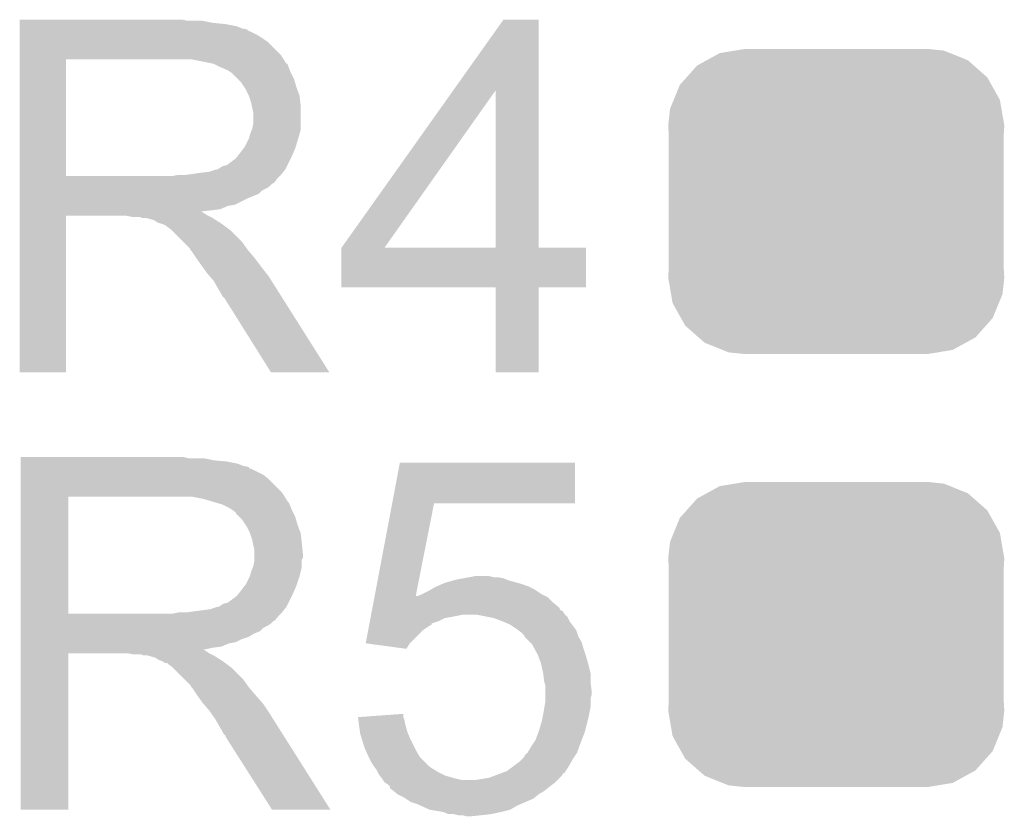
# Model space of a CAD drawing. Extents: x -1.3 to 24.2, y -3.9 to 39.2.
# Tile 20 of 34: x 6.3 to 8.5, y 32.4 to 34.2. Entities that reach past the tile are written whole.
import ezdxf

# ---------------------------------------------------------------- set-up
doc = ezdxf.new("R2010")
doc.units = 0
doc.layers.get('0').update_dxf_attribs({"linetype": 'CONTINUOUS'})
doc.layers.add('LIGHT_5_CLICK_V100_GTO', color=14, linetype='CONTINUOUS')
doc.layers.add('LIGHT_5_CLICK_V100_GTS', color=12, linetype='CONTINUOUS')

# ---------------------------------------------------------------- blocks, each defined once
blk = doc.blocks.new('CUSTOM_60')
for points in [[(-0.298526, 0.325596), (-0.268438, 0.342124), (0.30335, 0.325596), (0.2622, 0.342124)], [(-0.268438, 0.342124), (-0.233628, 0.347838), (0.2622, 0.342124), (0.247972, 0.347838)], [(-0.233628, 0.347838), (-0.20955, 0.35179), (0.247972, 0.347838), (0.20955, 0.35179)], [(-0.320744, 0.31339), (-0.298526, 0.325596), (0.317222, 0.31339), (0.30335, 0.325596)], [(-0.34504, 0.286174), (-0.320744, 0.31339), (0.348152, 0.286174), (0.317222, 0.31339)], [(-0.360486, 0.26887), (-0.34504, 0.286174), (0.357822, 0.26887), (0.348152, 0.286174)], [(-0.37475, 0.234078), (-0.360486, 0.26887), (0.377262, 0.234078), (0.357822, 0.26887)], [(-0.383124, 0.213652), (-0.37475, 0.234078), (0.380766, 0.213652), (0.377262, 0.234078)], [(-0.38735, 0.17526), (-0.383124, 0.213652), (0.38735, 0.17526), (0.380766, 0.213652)], [(-0.38608, 0.154124), (-0.38735, 0.17526), (0.38608, 0.154124), (0.38735, 0.17526)], [(-0.38608, -0.154124), (-0.38608, 0.154124), (0.38608, -0.154124), (0.38608, 0.154124)], [(-0.38735, -0.17526), (-0.38608, -0.154124), (0.38735, -0.17526), (0.38608, -0.154124)], [(-0.380764, -0.213652), (-0.38735, -0.17526), (0.383124, -0.213652), (0.38735, -0.17526)], [(-0.377262, -0.234078), (-0.380764, -0.213652), (0.374748, -0.234078), (0.383124, -0.213652)], [(-0.35782, -0.26887), (-0.377262, -0.234078), (0.360486, -0.26887), (0.374748, -0.234078)], [(-0.348152, -0.286174), (-0.35782, -0.26887), (0.345038, -0.286174), (0.360486, -0.26887)], [(-0.31722, -0.31339), (-0.348152, -0.286174), (0.320744, -0.31339), (0.345038, -0.286174)], [(-0.30335, -0.325596), (-0.31722, -0.31339), (0.298524, -0.325596), (0.320744, -0.31339)], [(-0.262198, -0.342124), (-0.30335, -0.325596), (0.268438, -0.342124), (0.298524, -0.325596)], [(-0.247972, -0.347838), (-0.262198, -0.342124), (0.233626, -0.347838), (0.268438, -0.342124)], [(-0.20955, -0.35179), (-0.247972, -0.347838), (0.20955, -0.35179), (0.233626, -0.347838)]]:
    blk.add_solid(points)

msp = doc.modelspace()

# ---------------------------------------------------------------- linework, layer by layer
at = {"layer": 'LIGHT_5_CLICK_V100_GTO'}
for points in [[(6.27382, 34.18586), (6.273822, 34.1884), (6.659882, 34.18586), (6.649722, 34.1884)], [(6.27382, 34.18078), (6.27382, 34.18586), (6.72084, 34.18078), (6.695442, 34.18586)], [(6.27382, 34.17824), (6.27382, 34.18078), (6.748782, 34.17824), (6.72084, 34.18078)], [(7.273384, 34.025784), (7.388854, 34.188378), (7.470148, 34.025784), (7.47014, 34.188378)], [(7.388854, 34.188378), (7.38887, 34.1884), (7.47014, 34.188378), (7.38887, 34.1884)], [(6.27382, 34.173158), (6.27382, 34.17824), (6.774182, 34.173158), (6.748782, 34.17824)], [(6.27382, 34.16808), (6.27382, 34.173158), (6.786882, 34.16808), (6.774182, 34.173158)], [(6.27382, 34.165522), (6.27382, 34.16808), (6.79958, 34.165522), (6.786882, 34.16808)], [(6.27382, 34.162996), (6.27382, 34.165522), (6.799596, 34.162996), (6.79958, 34.165522)], [(6.27382, 34.16046), (6.27382, 34.162996), (6.8072, 34.16046), (6.799596, 34.162996)], [(6.27382, 34.15538), (6.27382, 34.16046), (6.817358, 34.15538), (6.8072, 34.16046)], [(6.273818, 34.107118), (6.27382, 34.137598), (6.87578, 34.107118), (6.845302, 34.137598)], [(6.27382, 34.147762), (6.27382, 34.15538), (6.83006, 34.147762), (6.817358, 34.15538)], [(6.27382, 34.137598), (6.27382, 34.147762), (6.845302, 34.137598), (6.83006, 34.147762)], [(6.273812, 33.827742), (6.273818, 34.09694), (6.38048, 33.827742), (6.380482, 34.09694)], [(6.273818, 34.09696), (6.273818, 34.107118), (6.882136, 34.09696), (6.87578, 34.107118)], [(6.273818, 34.09694), (6.273818, 34.09696), (6.380482, 34.09694), (6.63702, 34.09696)], [(6.720834, 34.0868), (6.670042, 34.09696), (6.888492, 34.0868), (6.882136, 34.09696)], [(6.720842, 34.086798), (6.720834, 34.0868), (6.88881, 34.086798), (6.888492, 34.0868)], [(6.720872, 34.086784), (6.720842, 34.086798), (6.891024, 34.086784), (6.88881, 34.086798)], [(6.73608, 34.07918), (6.720872, 34.086784), (6.89356, 34.07918), (6.891024, 34.086784)], [(6.753862, 34.071558), (6.73608, 34.07918), (6.89661, 34.071558), (6.89356, 34.07918)], [(6.76148, 34.06648), (6.753862, 34.071558), (6.89864, 34.06648), (6.89661, 34.071558)], [(6.761482, 34.066478), (6.76148, 34.06648), (6.898642, 34.066478), (6.89864, 34.06648)], [(6.776722, 34.051238), (6.761482, 34.066478), (6.906262, 34.051238), (6.898642, 34.066478)], [(6.78434, 34.04362), (6.776722, 34.051238), (6.908438, 34.04362), (6.906262, 34.051238)], [(6.791114, 34.03346), (6.78434, 34.04362), (6.91134, 34.03346), (6.908438, 34.04362)], [(6.7945, 34.028378), (6.791114, 34.03346), (6.913246, 34.028378), (6.91134, 34.03346)], [(6.80212, 34.013138), (6.7945, 34.028378), (6.91896, 34.013138), (6.913246, 34.028378)], [(7.015504, 33.662656), (7.273384, 34.025784), (7.114564, 33.662656), (7.371044, 34.025784)], [(7.371058, 33.66262), (7.371044, 34.025784), (7.470162, 33.66262), (7.470148, 34.025784)], [(6.8072, 33.997898), (6.80212, 34.013138), (6.920654, 33.997898), (6.91896, 34.013138)], [(6.808726, 33.990278), (6.8072, 33.997898), (6.9215, 33.990278), (6.920654, 33.997898)], [(6.80974, 33.9852), (6.808726, 33.990278), (6.9215, 33.9852), (6.9215, 33.990278)], [(6.81228, 33.975038), (6.80974, 33.9852), (6.9215, 33.975038), (6.9215, 33.9852)], [(6.81228, 33.949638), (6.81228, 33.975038), (6.9215, 33.949638), (6.9215, 33.975038)], [(6.80466, 33.924238), (6.80872, 33.934396), (6.918596, 33.924238), (6.9215, 33.934396)], [(6.80872, 33.934396), (6.809738, 33.936938), (6.9215, 33.934396), (6.9215, 33.936938)], [(6.809738, 33.936938), (6.81228, 33.949638), (6.9215, 33.936938), (6.9215, 33.949638)], [(6.791958, 33.89376), (6.80212, 33.914078), (6.909562, 33.89376), (6.915656, 33.914078)], [(6.80212, 33.914078), (6.802754, 33.91662), (6.915656, 33.914078), (6.91642, 33.91662)], [(6.802754, 33.91662), (6.80466, 33.924238), (6.91642, 33.91662), (6.918596, 33.924238)], [(6.7818, 33.88106), (6.78942, 33.891218), (6.904284, 33.88106), (6.9088, 33.891218)], [(6.78942, 33.891218), (6.791958, 33.89376), (6.9088, 33.891218), (6.909562, 33.89376)], [(6.751318, 33.853118), (6.771638, 33.868358), (6.891018, 33.853118), (6.898638, 33.868358)], [(6.771638, 33.86836), (6.7818, 33.88106), (6.89864, 33.86836), (6.904284, 33.88106)], [(6.771638, 33.868358), (6.771638, 33.86836), (6.898638, 33.868358), (6.89864, 33.86836)], [(6.710678, 33.83788), (6.725918, 33.842958), (6.881876, 33.83788), (6.885938, 33.842958)], [(6.725918, 33.842958), (6.728456, 33.84296), (6.885938, 33.842958), (6.88594, 33.84296)], [(6.728456, 33.84296), (6.733538, 33.8455), (6.88594, 33.84296), (6.88721, 33.8455)], [(6.733538, 33.8455), (6.741156, 33.850578), (6.88721, 33.8455), (6.889748, 33.850578)], [(6.741156, 33.850578), (6.751318, 33.853118), (6.889748, 33.850578), (6.891018, 33.853118)], [(6.27381, 33.81756), (6.273812, 33.820094), (6.865598, 33.81756), (6.86562, 33.820094)], [(6.27381, 33.817546), (6.27381, 33.81756), (6.863074, 33.817546), (6.865598, 33.81756)], [(6.27381, 33.812478), (6.27381, 33.817546), (6.860534, 33.812478), (6.863074, 33.817546)], [(6.273812, 33.82772), (6.273812, 33.827742), (6.624318, 33.82772), (6.38048, 33.827742)], [(6.273812, 33.820094), (6.273812, 33.82772), (6.86562, 33.820094), (6.87324, 33.82772)], [(6.624318, 33.82772), (6.637018, 33.83026), (6.87324, 33.82772), (6.87578, 33.83026)], [(6.654798, 33.83026), (6.69036, 33.83534), (6.87578, 33.83026), (6.879844, 33.83534)], [(6.69036, 33.83534), (6.710678, 33.83788), (6.879844, 33.83534), (6.881876, 33.83788)], [(6.27381, 33.809938), (6.27381, 33.812478), (6.85546, 33.809938), (6.860534, 33.812478)], [(6.27381, 33.80486), (6.27381, 33.809938), (6.85038, 33.80486), (6.85546, 33.809938)], [(6.27381, 33.79978), (6.27381, 33.80486), (6.842758, 33.79978), (6.85038, 33.80486)], [(6.27381, 33.794698), (6.27381, 33.79978), (6.8326, 33.794698), (6.842758, 33.79978)], [(6.27381, 33.78708), (6.27381, 33.794698), (6.824976, 33.78708), (6.8326, 33.794698)], [(6.27381, 33.77692), (6.27381, 33.78708), (6.79958, 33.77692), (6.824976, 33.78708)], [(6.27381, 33.76168), (6.27381, 33.77692), (6.769098, 33.76168), (6.79958, 33.77692)], [(6.27381, 33.759138), (6.27381, 33.76168), (6.753858, 33.759138), (6.769098, 33.76168)], [(6.27381, 33.75152), (6.27381, 33.759138), (6.736076, 33.75152), (6.753858, 33.759138)], [(6.27381, 33.74898), (6.27381, 33.75152), (6.71576, 33.74898), (6.736076, 33.75152)], [(6.27381, 33.746406), (6.27381, 33.74898), (6.692932, 33.746406), (6.71576, 33.74898)], [(6.2738, 33.375622), (6.273808, 33.736258), (6.380458, 33.375622), (6.38048, 33.736258)], [(6.273808, 33.743898), (6.27381, 33.746406), (6.695444, 33.743898), (6.692932, 33.746406)], [(6.273808, 33.741358), (6.273808, 33.743898), (6.700522, 33.741358), (6.695444, 33.743898)], [(6.273808, 33.73628), (6.273808, 33.741358), (6.708142, 33.73628), (6.700522, 33.741358)], [(6.273808, 33.736258), (6.273808, 33.73628), (6.38048, 33.736258), (6.520178, 33.73628)], [(6.532878, 33.73374), (6.520178, 33.73628), (6.71322, 33.73374), (6.708142, 33.73628)], [(6.555736, 33.731202), (6.550656, 33.73374), (6.718296, 33.731202), (6.71322, 33.73374)], [(6.565898, 33.7312), (6.555736, 33.731202), (6.718298, 33.7312), (6.718296, 33.731202)], [(6.58368, 33.726122), (6.565898, 33.7312), (6.726424, 33.726122), (6.718298, 33.7312)], [(6.591296, 33.721042), (6.58368, 33.726122), (6.734552, 33.721042), (6.726424, 33.726122)], [(6.59892, 33.7185), (6.591296, 33.721042), (6.738618, 33.7185), (6.734552, 33.721042)], [(6.606538, 33.71596), (6.59892, 33.7185), (6.742006, 33.71596), (6.738618, 33.7185)], [(6.611616, 33.713422), (6.606538, 33.71596), (6.74539, 33.713422), (6.742006, 33.71596)], [(6.61416, 33.710882), (6.611616, 33.713422), (6.748776, 33.710882), (6.74539, 33.713422)], [(6.624318, 33.70326), (6.61416, 33.710882), (6.758938, 33.70326), (6.748776, 33.710882)], [(6.62432, 33.703258), (6.624318, 33.70326), (6.75894, 33.703258), (6.758938, 33.70326)], [(6.652258, 33.67532), (6.62432, 33.703258), (6.78688, 33.67532), (6.75894, 33.703258)], [(6.664958, 33.66262), (6.652258, 33.67532), (6.795952, 33.66262), (6.78688, 33.67532)], [(6.667498, 33.657544), (6.664958, 33.66262), (6.799578, 33.657544), (6.795952, 33.66262)], [(6.667502, 33.65754), (6.667498, 33.657544), (6.79958, 33.65754), (6.799578, 33.657544)], [(6.670038, 33.655002), (6.667502, 33.65754), (6.801756, 33.655002), (6.79958, 33.65754)], [(7.01548, 33.571202), (7.015482, 33.662598), (7.579338, 33.571202), (7.57936, 33.662598)], [(7.015482, 33.66262), (7.015484, 33.662626), (7.371058, 33.66262), (7.32831, 33.662626)], [(7.015482, 33.662598), (7.015482, 33.66262), (7.57936, 33.662598), (7.470162, 33.66262)], [(7.015484, 33.662626), (7.015504, 33.662656), (7.32831, 33.662626), (7.114564, 33.662656)], [(6.6802, 33.639762), (6.670038, 33.655002), (6.81482, 33.639762), (6.801756, 33.655002)], [(6.6802, 33.63976), (6.6802, 33.639762), (6.814822, 33.63976), (6.81482, 33.639762)], [(6.694714, 33.61944), (6.6802, 33.63976), (6.83006, 33.61944), (6.814822, 33.63976)], [(6.7056, 33.604198), (6.694714, 33.61944), (6.841916, 33.604198), (6.83006, 33.61944)], [(6.712132, 33.59658), (6.7056, 33.604198), (6.84784, 33.59658), (6.841916, 33.604198)], [(6.72084, 33.58642), (6.712132, 33.59658), (6.854262, 33.58642), (6.84784, 33.59658)], [(6.731, 33.56864), (6.72084, 33.58642), (6.8655, 33.56864), (6.854262, 33.58642)], [(6.73862, 33.555938), (6.731, 33.56864), (6.873526, 33.555938), (6.8655, 33.56864)], [(7.371058, 33.57118), (7.01548, 33.571202), (7.579338, 33.57118), (7.579338, 33.571202)], [(7.37106, 33.571158), (7.371058, 33.57118), (7.47014, 33.571158), (7.579338, 33.57118)], [(7.37108, 33.375622), (7.37106, 33.571158), (7.470118, 33.375622), (7.47014, 33.571158)], [(6.741158, 33.550864), (6.73862, 33.555938), (6.876734, 33.550864), (6.873526, 33.555938)], [(6.746238, 33.545782), (6.741158, 33.550864), (6.879946, 33.545782), (6.876734, 33.550864)], [(6.852918, 33.37561), (6.746238, 33.545782), (6.987494, 33.37561), (6.879946, 33.545782)], [(6.380458, 33.3756), (6.2738, 33.375622), (6.380458, 33.3756), (6.380458, 33.375622)], [(6.9875, 33.3756), (6.987494, 33.37561), (6.9875, 33.3756), (6.852918, 33.37561)], [(7.470118, 33.3756), (7.37108, 33.375622), (7.470118, 33.3756), (7.470118, 33.375622)], [(6.27636, 33.17748), (6.276362, 33.18002), (6.662422, 33.17748), (6.652262, 33.18002)], [(6.27636, 33.1724), (6.27636, 33.17748), (6.72338, 33.1724), (6.697982, 33.17748)], [(6.27636, 33.16986), (6.27636, 33.1724), (6.751322, 33.16986), (6.72338, 33.1724)], [(6.27636, 33.164778), (6.27636, 33.16986), (6.776722, 33.164778), (6.751322, 33.16986)], [(6.27636, 33.1597), (6.27636, 33.164778), (6.789422, 33.1597), (6.776722, 33.164778)], [(6.27636, 33.157142), (6.27636, 33.1597), (6.80212, 33.157142), (6.789422, 33.1597)], [(7.132348, 33.07334), (7.150112, 33.167298), (7.553938, 33.07334), (7.55396, 33.167298)], [(7.150112, 33.167298), (7.150118, 33.16732), (7.55396, 33.167298), (7.150118, 33.16732)], [(6.27636, 33.154616), (6.27636, 33.157142), (6.802136, 33.154616), (6.80212, 33.157142)], [(6.27636, 33.15208), (6.27636, 33.154616), (6.80974, 33.15208), (6.802136, 33.154616)], [(6.27636, 33.13938), (6.27636, 33.15208), (6.83514, 33.13938), (6.80974, 33.15208)], [(6.27636, 33.12922), (6.27636, 33.13938), (6.84784, 33.12922), (6.83514, 33.13938)], [(6.276358, 33.098738), (6.27636, 33.12922), (6.87832, 33.098738), (6.84784, 33.12922)], [(6.276358, 33.08858), (6.276358, 33.098738), (6.88467, 33.08858), (6.87832, 33.098738)], [(6.276352, 32.819362), (6.276358, 33.08856), (6.38556, 32.819362), (6.385562, 33.08856)], [(6.276358, 33.08856), (6.276358, 33.08858), (6.385562, 33.08856), (6.63956, 33.08858)], [(6.69798, 33.0835), (6.672582, 33.08858), (6.887846, 33.0835), (6.88467, 33.08858)], [(6.71492, 33.078418), (6.69798, 33.0835), (6.891022, 33.078418), (6.887846, 33.0835)], [(6.72338, 33.07588), (6.71492, 33.078418), (6.89356, 33.07588), (6.891022, 33.078418)], [(6.723394, 33.075876), (6.72338, 33.07588), (6.893562, 33.075876), (6.89356, 33.07588)], [(6.74116, 33.0708), (6.723394, 33.075876), (6.8961, 33.0708), (6.893562, 33.075876)], [(6.756402, 33.063178), (6.74116, 33.0708), (6.89915, 33.063178), (6.8961, 33.0708)], [(7.092008, 32.85998), (7.132344, 33.073322), (7.186704, 32.85998), (7.228836, 33.073322)], [(7.132344, 33.073322), (7.132348, 33.07334), (7.228836, 33.073322), (7.553938, 33.07334)], [(6.764014, 33.0581), (6.756402, 33.063178), (6.90118, 33.0581), (6.89915, 33.063178)], [(6.77164, 33.05301), (6.764014, 33.0581), (6.903726, 33.05301), (6.90118, 33.0581)], [(6.771646, 33.050474), (6.77164, 33.05301), (6.904994, 33.050474), (6.903726, 33.05301)], [(6.779262, 33.042858), (6.771646, 33.050474), (6.908802, 33.042858), (6.904994, 33.050474)], [(6.78688, 33.03524), (6.779262, 33.042858), (6.910978, 33.03524), (6.908802, 33.042858)], [(6.793654, 33.02508), (6.78688, 33.03524), (6.91388, 33.02508), (6.910978, 33.03524)], [(6.79704, 33.019998), (6.793654, 33.02508), (6.915786, 33.019998), (6.91388, 33.02508)], [(6.80466, 33.004758), (6.79704, 33.019998), (6.9215, 33.004758), (6.915786, 33.019998)], [(6.80974, 32.989518), (6.80466, 33.004758), (6.923194, 32.989518), (6.9215, 33.004758)], [(6.811264, 32.9819), (6.80974, 32.989518), (6.92404, 32.9819), (6.923194, 32.989518)], [(6.81228, 32.97682), (6.811264, 32.9819), (6.92455, 32.97682), (6.92404, 32.9819)], [(6.81482, 32.966658), (6.81228, 32.97682), (6.925566, 32.966658), (6.92455, 32.97682)], [(6.81482, 32.956502), (6.81482, 32.966658), (6.92658, 32.956502), (6.925566, 32.966658)], [(6.81482, 32.948876), (6.81482, 32.956502), (6.926578, 32.948876), (6.92658, 32.956502)], [(6.812278, 32.928558), (6.81482, 32.941258), (6.92404, 32.928558), (6.92404, 32.941258)], [(6.81482, 32.943796), (6.81482, 32.948876), (6.92404, 32.943796), (6.926578, 32.948876)], [(6.81482, 32.941258), (6.81482, 32.943796), (6.92404, 32.941258), (6.92404, 32.943796)], [(6.80466, 32.905702), (6.8072, 32.915858), (6.91896, 32.905702), (6.921498, 32.915858)], [(6.8072, 32.915858), (6.811262, 32.926018), (6.921498, 32.915858), (6.92404, 32.926018)], [(6.811262, 32.926018), (6.812278, 32.928558), (6.92404, 32.926018), (6.92404, 32.928558)], [(6.791962, 32.882842), (6.794498, 32.88538), (6.91134, 32.882842), (6.912186, 32.88538)], [(6.794498, 32.88538), (6.80466, 32.905698), (6.912186, 32.88538), (6.918958, 32.905698)], [(6.80466, 32.905698), (6.80466, 32.905702), (6.918958, 32.905698), (6.91896, 32.905702)], [(7.237094, 32.88284), (7.248522, 32.88792), (7.44474, 32.88284), (7.4295, 32.88792)], [(7.248522, 32.88792), (7.25424, 32.890462), (7.4295, 32.88792), (7.420178, 32.890462)], [(7.25424, 32.890462), (7.272854, 32.895538), (7.420178, 32.890462), (7.40156, 32.895538)], [(7.272854, 32.895538), (7.282178, 32.89808), (7.40156, 32.895538), (7.395208, 32.89808)], [(7.282178, 32.89808), (7.296136, 32.900618), (7.395208, 32.89808), (7.388862, 32.900618)], [(7.296136, 32.900618), (7.31012, 32.90316), (7.388862, 32.900618), (7.376162, 32.90316)], [(7.31012, 32.90316), (7.322822, 32.9057), (7.366002, 32.90316), (7.355842, 32.9057)], [(6.774178, 32.85998), (6.78434, 32.87268), (6.90118, 32.85998), (6.906822, 32.87268)], [(6.78434, 32.87268), (6.79196, 32.882838), (6.906822, 32.87268), (6.911338, 32.882838)], [(6.79196, 32.882838), (6.791962, 32.882842), (6.911338, 32.882838), (6.91134, 32.882842)], [(7.190744, 32.85998), (7.19836, 32.86252), (7.48538, 32.85998), (7.480302, 32.86252)], [(7.19836, 32.86252), (7.203438, 32.86506), (7.480302, 32.86252), (7.475222, 32.86506)], [(7.203438, 32.86506), (7.213598, 32.87014), (7.475222, 32.86506), (7.467602, 32.87014)], [(7.213598, 32.87014), (7.222486, 32.875218), (7.467602, 32.87014), (7.459982, 32.875218)], [(7.222486, 32.875218), (7.231382, 32.8803), (7.459982, 32.875218), (7.44982, 32.8803)], [(7.231382, 32.8803), (7.237094, 32.88284), (7.44982, 32.8803), (7.44474, 32.88284)], [(6.736078, 32.83712), (6.743696, 32.842198), (6.88975, 32.83712), (6.892288, 32.842198)], [(6.743696, 32.842198), (6.753858, 32.844738), (6.892288, 32.842198), (6.893558, 32.844738)], [(6.753858, 32.844738), (6.774178, 32.859978), (6.893558, 32.844738), (6.901178, 32.859978)], [(6.774178, 32.859978), (6.774178, 32.85998), (6.901178, 32.859978), (6.90118, 32.85998)], [(7.086724, 32.832032), (7.089128, 32.84474), (7.5184, 32.832032), (7.50316, 32.84474)], [(7.089128, 32.84474), (7.091058, 32.85495), (7.50316, 32.84474), (7.49295, 32.85495)], [(7.091058, 32.85495), (7.092008, 32.85998), (7.185712, 32.85495), (7.190744, 32.85998)], [(7.185712, 32.85495), (7.186202, 32.857438), (7.49295, 32.85495), (7.49046, 32.857438)], [(7.186202, 32.857438), (7.186704, 32.85998), (7.49046, 32.857438), (7.48538, 32.85998)], [(6.276352, 32.81934), (6.276352, 32.819362), (6.626858, 32.81934), (6.38556, 32.819362)], [(6.276352, 32.811714), (6.276352, 32.81934), (6.86816, 32.811714), (6.87578, 32.81934)], [(6.626858, 32.81934), (6.639558, 32.82188), (6.87578, 32.81934), (6.87832, 32.82188)], [(6.657338, 32.82188), (6.67512, 32.82442), (6.87832, 32.82188), (6.880352, 32.82442)], [(6.67512, 32.82442), (6.69544, 32.82696), (6.880352, 32.82442), (6.882384, 32.82696)], [(6.69544, 32.82696), (6.713218, 32.8295), (6.882384, 32.82696), (6.884416, 32.8295)], [(6.713218, 32.8295), (6.728458, 32.834578), (6.884416, 32.8295), (6.888478, 32.834578)], [(6.728458, 32.834578), (6.730996, 32.83458), (6.888478, 32.834578), (6.88848, 32.83458)], [(6.730996, 32.83458), (6.736078, 32.83712), (6.88848, 32.83458), (6.88975, 32.83712)], [(7.083844, 32.8168), (7.084326, 32.81934), (7.531102, 32.8168), (7.528562, 32.81934)], [(7.084326, 32.81934), (7.085284, 32.824414), (7.528562, 32.81934), (7.526022, 32.824414)], [(7.085284, 32.824414), (7.085766, 32.826958), (7.526022, 32.824414), (7.520944, 32.826958)], [(7.085766, 32.826958), (7.086244, 32.829494), (7.520944, 32.826958), (7.518406, 32.829494)], [(7.086244, 32.829494), (7.086724, 32.832032), (7.518406, 32.829494), (7.5184, 32.832032)], [(6.27635, 32.80918), (6.276352, 32.811714), (6.868138, 32.80918), (6.86816, 32.811714)], [(6.27635, 32.809166), (6.27635, 32.80918), (6.865614, 32.809166), (6.868138, 32.80918)], [(6.27635, 32.804098), (6.27635, 32.809166), (6.863074, 32.804098), (6.865614, 32.809166)], [(6.27635, 32.801558), (6.27635, 32.804098), (6.858, 32.801558), (6.863074, 32.804098)], [(6.27635, 32.79648), (6.27635, 32.801558), (6.85292, 32.79648), (6.858, 32.801558)], [(6.27635, 32.7914), (6.27635, 32.79648), (6.845298, 32.7914), (6.85292, 32.79648)], [(7.079522, 32.793934), (7.08, 32.796464), (7.223746, 32.793934), (7.22376, 32.796464)], [(7.08, 32.796464), (7.080964, 32.80156), (7.22376, 32.796464), (7.238998, 32.80156)], [(7.080964, 32.80156), (7.082404, 32.809178), (7.238998, 32.80156), (7.254238, 32.809178)], [(7.082404, 32.809178), (7.082884, 32.81172), (7.254238, 32.809178), (7.26948, 32.81172)], [(7.082884, 32.81172), (7.083844, 32.8168), (7.26948, 32.81172), (7.294878, 32.8168)], [(7.353318, 32.811716), (7.327898, 32.8168), (7.536182, 32.811716), (7.531102, 32.8168)], [(7.365998, 32.80918), (7.353318, 32.811716), (7.537452, 32.80918), (7.536182, 32.811716)], [(7.38632, 32.80156), (7.365998, 32.80918), (7.541262, 32.80156), (7.537452, 32.80918)], [(7.4041, 32.79394), (7.38632, 32.80156), (7.546976, 32.79394), (7.541262, 32.80156)], [(6.27635, 32.786318), (6.27635, 32.7914), (6.83514, 32.786318), (6.845298, 32.7914)], [(6.27635, 32.7787), (6.27635, 32.786318), (6.827516, 32.7787), (6.83514, 32.786318)], [(6.27635, 32.77362), (6.27635, 32.7787), (6.814818, 32.77362), (6.827516, 32.7787)], [(6.27635, 32.766), (6.27635, 32.77362), (6.80212, 32.766), (6.814818, 32.77362)], [(7.071364, 32.750782), (7.077122, 32.781238), (7.172982, 32.750782), (7.203438, 32.781238)], [(7.077122, 32.781238), (7.079042, 32.791398), (7.203438, 32.781238), (7.218678, 32.791398)], [(7.079042, 32.791398), (7.079522, 32.793934), (7.218678, 32.791398), (7.223746, 32.793934)], [(7.41934, 32.78378), (7.4041, 32.79394), (7.554594, 32.78378), (7.546976, 32.79394)], [(7.42273, 32.781238), (7.41934, 32.78378), (7.5565, 32.781238), (7.554594, 32.78378)], [(7.429498, 32.77616), (7.42273, 32.781238), (7.558194, 32.77616), (7.5565, 32.781238)], [(7.437114, 32.768546), (7.429498, 32.77616), (7.560732, 32.768546), (7.558194, 32.77616)], [(6.27635, 32.76092), (6.27635, 32.766), (6.78688, 32.76092), (6.80212, 32.766)], [(6.27635, 32.7533), (6.27635, 32.76092), (6.771638, 32.7533), (6.78688, 32.76092)], [(6.27635, 32.750758), (6.27635, 32.7533), (6.756398, 32.750758), (6.771638, 32.7533)], [(6.27635, 32.74314), (6.27635, 32.750758), (6.738616, 32.74314), (6.756398, 32.750758)], [(7.071542, 32.750758), (7.071364, 32.750782), (7.172958, 32.750758), (7.172982, 32.750782)], [(7.165326, 32.738062), (7.071542, 32.750758), (7.165326, 32.738062), (7.172958, 32.750758)], [(7.43712, 32.766006), (7.437114, 32.768546), (7.561578, 32.766006), (7.560732, 32.768546)], [(7.437128, 32.765998), (7.43712, 32.766006), (7.56158, 32.765998), (7.561578, 32.766006)], [(7.449822, 32.7533), (7.437128, 32.765998), (7.569202, 32.7533), (7.56158, 32.765998)], [(7.454898, 32.74822), (7.449822, 32.7533), (7.570654, 32.74822), (7.569202, 32.7533)], [(6.27634, 32.367242), (6.276348, 32.727878), (6.385538, 32.367242), (6.38556, 32.727878)], [(6.276348, 32.73552), (6.27635, 32.7406), (6.69564, 32.73552), (6.718302, 32.7406)], [(6.276348, 32.735518), (6.276348, 32.73552), (6.697984, 32.735518), (6.69564, 32.73552)], [(6.276348, 32.732978), (6.276348, 32.735518), (6.703062, 32.732978), (6.697984, 32.735518)], [(6.276348, 32.7279), (6.276348, 32.732978), (6.710682, 32.7279), (6.703062, 32.732978)], [(6.276348, 32.727878), (6.276348, 32.7279), (6.38556, 32.727878), (6.522718, 32.7279)], [(6.27635, 32.7406), (6.27635, 32.74314), (6.718302, 32.7406), (6.738616, 32.74314)], [(6.535418, 32.72536), (6.522718, 32.7279), (6.71576, 32.72536), (6.710682, 32.7279)], [(7.461956, 32.73552), (7.454898, 32.74822), (7.57428, 32.73552), (7.570654, 32.74822)], [(7.4676, 32.725362), (7.461956, 32.73552), (7.577666, 32.725362), (7.57428, 32.73552)], [(6.558276, 32.722822), (6.553196, 32.72536), (6.720836, 32.722822), (6.71576, 32.72536)], [(6.568438, 32.72282), (6.558276, 32.722822), (6.720838, 32.72282), (6.720836, 32.722822)], [(6.58622, 32.717742), (6.568438, 32.72282), (6.728964, 32.717742), (6.720838, 32.72282)], [(6.593836, 32.712662), (6.58622, 32.717742), (6.737092, 32.712662), (6.728964, 32.717742)], [(6.60146, 32.71012), (6.593836, 32.712662), (6.741158, 32.71012), (6.737092, 32.712662)], [(6.609074, 32.705044), (6.60146, 32.71012), (6.747926, 32.705044), (6.741158, 32.71012)], [(6.614154, 32.70504), (6.609074, 32.705044), (6.747932, 32.70504), (6.747926, 32.705044)], [(6.6167, 32.702502), (6.614154, 32.70504), (6.751316, 32.702502), (6.747932, 32.70504)], [(7.469506, 32.72028), (7.4676, 32.725362), (7.57936, 32.72028), (7.577666, 32.725362)], [(7.475218, 32.705042), (7.469506, 32.72028), (7.583714, 32.705042), (7.57936, 32.72028)], [(7.475784, 32.7025), (7.475218, 32.705042), (7.58444, 32.7025), (7.583714, 32.705042)], [(6.626858, 32.69488), (6.6167, 32.702502), (6.761478, 32.69488), (6.751316, 32.702502)], [(6.62686, 32.694878), (6.626858, 32.69488), (6.76148, 32.694878), (6.761478, 32.69488)], [(6.654798, 32.66694), (6.62686, 32.694878), (6.78942, 32.66694), (6.76148, 32.694878)], [(7.4803, 32.682178), (7.475784, 32.7025), (7.58952, 32.682178), (7.58444, 32.7025)], [(7.48284, 32.661862), (7.4803, 32.682178), (7.58952, 32.661862), (7.58952, 32.682178)], [(6.667498, 32.65424), (6.654798, 32.66694), (6.798492, 32.65424), (6.78942, 32.66694)], [(7.482842, 32.66186), (7.48284, 32.661862), (7.58952, 32.66186), (7.58952, 32.661862)], [(7.485378, 32.654242), (7.482842, 32.66186), (7.590474, 32.654242), (7.58952, 32.66186)], [(6.670038, 32.649164), (6.667498, 32.65424), (6.802118, 32.649164), (6.798492, 32.65424)], [(6.670042, 32.64916), (6.670038, 32.649164), (6.80212, 32.64916), (6.802118, 32.649164)], [(6.672578, 32.646622), (6.670042, 32.64916), (6.804296, 32.646622), (6.80212, 32.64916)], [(6.68274, 32.63138), (6.672578, 32.646622), (6.81736, 32.63138), (6.804296, 32.646622)], [(7.48538, 32.641538), (7.485378, 32.654242), (7.59206, 32.641538), (7.590474, 32.654242)], [(7.48538, 32.631378), (7.48538, 32.641538), (7.592058, 32.631378), (7.59206, 32.641538)], [(6.69544, 32.613598), (6.68274, 32.63138), (6.83292, 32.613598), (6.81736, 32.63138)], [(6.697616, 32.61106), (6.69544, 32.613598), (6.83514, 32.61106), (6.83292, 32.613598)], [(7.483262, 32.603438), (7.48538, 32.616142), (7.58952, 32.603438), (7.58952, 32.616142)], [(7.48538, 32.623756), (7.48538, 32.631378), (7.58952, 32.623756), (7.592058, 32.631378)], [(7.48538, 32.616142), (7.48538, 32.623756), (7.58952, 32.616142), (7.58952, 32.623756)], [(6.71068, 32.59582), (6.697616, 32.61106), (6.8453, 32.59582), (6.83514, 32.61106)], [(6.716124, 32.5882), (6.71068, 32.59582), (6.85038, 32.5882), (6.8453, 32.59582)], [(7.478682, 32.57804), (7.48284, 32.6009), (7.58444, 32.57804), (7.589012, 32.6009)], [(7.48284, 32.6009), (7.483262, 32.603438), (7.589012, 32.6009), (7.58952, 32.603438)], [(6.72338, 32.578042), (6.716124, 32.5882), (6.8568, 32.578042), (6.85038, 32.5882)], [(6.73354, 32.56026), (6.72338, 32.578042), (6.86804, 32.56026), (6.8568, 32.578042)], [(7.0536, 32.58058), (7.15772, 32.588176), (7.157722, 32.58058), (7.15772, 32.588176)], [(7.053602, 32.580576), (7.0536, 32.58058), (7.157722, 32.580576), (7.157722, 32.58058)], [(7.054232, 32.575498), (7.053602, 32.580576), (7.16026, 32.575498), (7.157722, 32.580576)], [(7.055806, 32.5628), (7.054232, 32.575498), (7.1628, 32.5628), (7.16026, 32.575498)], [(7.47014, 32.547558), (7.47776, 32.57296), (7.576818, 32.547558), (7.583168, 32.57296)], [(7.47776, 32.57296), (7.478682, 32.57804), (7.583168, 32.57296), (7.58444, 32.57804)], [(6.74116, 32.547558), (6.73354, 32.56026), (6.876066, 32.547558), (6.86804, 32.56026)], [(6.743698, 32.542484), (6.74116, 32.547558), (6.879274, 32.542484), (6.876066, 32.547558)], [(7.05612, 32.56026), (7.055806, 32.5628), (7.163526, 32.56026), (7.1628, 32.5628)], [(7.058298, 32.545018), (7.05612, 32.56026), (7.16788, 32.545018), (7.163526, 32.56026)], [(7.05866, 32.542482), (7.058298, 32.545018), (7.168968, 32.542482), (7.16788, 32.545018)], [(7.46252, 32.52724), (7.47014, 32.547558), (7.569002, 32.52724), (7.576818, 32.547558)], [(6.748774, 32.537406), (6.743698, 32.542484), (6.882482, 32.537406), (6.879274, 32.542484)], [(6.74878, 32.534864), (6.748774, 32.537406), (6.88409, 32.534864), (6.882482, 32.537406)], [(6.855456, 32.36723), (6.74878, 32.534864), (6.990034, 32.36723), (6.88409, 32.534864)], [(7.06335, 32.52724), (7.05866, 32.542482), (7.1755, 32.52724), (7.168968, 32.542482)], [(7.068818, 32.509462), (7.06335, 32.52724), (7.18439, 32.509462), (7.1755, 32.52724)], [(7.454052, 32.514542), (7.46252, 32.52724), (7.56412, 32.514542), (7.569002, 32.52724)], [(7.069974, 32.506922), (7.068818, 32.509462), (7.18566, 32.506922), (7.18439, 32.509462)], [(7.078058, 32.48914), (7.069974, 32.506922), (7.195822, 32.48914), (7.18566, 32.506922)], [(7.437126, 32.491686), (7.444736, 32.499296), (7.553964, 32.491686), (7.559038, 32.499296)], [(7.444736, 32.499296), (7.444742, 32.499302), (7.559038, 32.499296), (7.55904, 32.499302)], [(7.444742, 32.499302), (7.452358, 32.512), (7.55904, 32.499302), (7.563272, 32.512)], [(7.452358, 32.512), (7.454052, 32.514542), (7.563272, 32.512), (7.56412, 32.514542)], [(7.08152, 32.481522), (7.078058, 32.48914), (7.20344, 32.481522), (7.195822, 32.48914)], [(7.089138, 32.468822), (7.08152, 32.481522), (7.21614, 32.468822), (7.20344, 32.481522)], [(7.410024, 32.46628), (7.42696, 32.478982), (7.53872, 32.46628), (7.545978, 32.478982)], [(7.42696, 32.478982), (7.432038, 32.484062), (7.545978, 32.478982), (7.548882, 32.484062)], [(7.432038, 32.484062), (7.43712, 32.489146), (7.548882, 32.484062), (7.55227, 32.489146)], [(7.43712, 32.489146), (7.437126, 32.491686), (7.55227, 32.489146), (7.553964, 32.491686)], [(7.091046, 32.46628), (7.089138, 32.468822), (7.21868, 32.46628), (7.21614, 32.468822)], [(7.094854, 32.4612), (7.091046, 32.46628), (7.226298, 32.4612), (7.21868, 32.46628)], [(7.096758, 32.45866), (7.094854, 32.4612), (7.230532, 32.45866), (7.226298, 32.4612)], [(7.0993, 32.45358), (7.096758, 32.45866), (7.239, 32.45358), (7.230532, 32.45866)], [(7.38293, 32.45104), (7.396482, 32.456122), (7.52855, 32.45104), (7.53194, 32.456122)], [(7.396482, 32.456122), (7.410024, 32.46628), (7.53194, 32.456122), (7.53872, 32.46628)], [(7.10184, 32.448502), (7.0993, 32.45358), (7.249156, 32.448502), (7.239, 32.45358)], [(7.103748, 32.445958), (7.10184, 32.448502), (7.254242, 32.445958), (7.249156, 32.448502)], [(7.107556, 32.44088), (7.103748, 32.445958), (7.27202, 32.44088), (7.254242, 32.445958)], [(7.10946, 32.43834), (7.107556, 32.44088), (7.282182, 32.43834), (7.27202, 32.44088)], [(7.111154, 32.4358), (7.10946, 32.43834), (7.292342, 32.4358), (7.282182, 32.43834)], [(7.114538, 32.430722), (7.111154, 32.4358), (7.50824, 32.430722), (7.513318, 32.4358)], [(7.325362, 32.4358), (7.355842, 32.440882), (7.513318, 32.4358), (7.5184, 32.440882)], [(7.355842, 32.440882), (7.369382, 32.44596), (7.5184, 32.440882), (7.523478, 32.44596)], [(7.369382, 32.44596), (7.382892, 32.451026), (7.523478, 32.44596), (7.526014, 32.451026)], [(7.382892, 32.451026), (7.38293, 32.45104), (7.526014, 32.451026), (7.52855, 32.45104)], [(7.118352, 32.42818), (7.114538, 32.430722), (7.505698, 32.42818), (7.50824, 32.430722)], [(7.12216, 32.42564), (7.118352, 32.42818), (7.502312, 32.42564), (7.505698, 32.42818)], [(7.127234, 32.420566), (7.12216, 32.42564), (7.495546, 32.420566), (7.502312, 32.42564)], [(7.127236, 32.42056), (7.127234, 32.420566), (7.49554, 32.42056), (7.495546, 32.420566)], [(7.12724, 32.415502), (7.127236, 32.42056), (7.489216, 32.415502), (7.49554, 32.42056)], [(7.129774, 32.41548), (7.12724, 32.415502), (7.48919, 32.41548), (7.489216, 32.415502)], [(7.13232, 32.41294), (7.129774, 32.41548), (7.486014, 32.41294), (7.48919, 32.41548)], [(7.135498, 32.410398), (7.13232, 32.41294), (7.482838, 32.410398), (7.486014, 32.41294)], [(7.14502, 32.40278), (7.135498, 32.410398), (7.47014, 32.40278), (7.482838, 32.410398)], [(7.160258, 32.39516), (7.14502, 32.40278), (7.460612, 32.39516), (7.47014, 32.40278)], [(7.16407, 32.39262), (7.160258, 32.39516), (7.457438, 32.39262), (7.460612, 32.39516)], [(7.175496, 32.385002), (7.16407, 32.39262), (7.439662, 32.385002), (7.457438, 32.39262)], [(6.385538, 32.36722), (6.27634, 32.367242), (6.385538, 32.36722), (6.385538, 32.367242)], [(6.99004, 32.36722), (6.990034, 32.36723), (6.99004, 32.36722), (6.855456, 32.36723)], [(7.190738, 32.37992), (7.175496, 32.385002), (7.427804, 32.37992), (7.439662, 32.385002)], [(7.196328, 32.37738), (7.190738, 32.37992), (7.421878, 32.37738), (7.427804, 32.37992)], [(7.218678, 32.367222), (7.196328, 32.37738), (7.404102, 32.367222), (7.421878, 32.37738)], [(7.218702, 32.367218), (7.218678, 32.367222), (7.404096, 32.367218), (7.404102, 32.367222)], [(7.249158, 32.36214), (7.218702, 32.367218), (7.38378, 32.36214), (7.404096, 32.367218)], [(7.261856, 32.357062), (7.249158, 32.36214), (7.360926, 32.357062), (7.38378, 32.36214)], [(7.274558, 32.35706), (7.261856, 32.357062), (7.360918, 32.35706), (7.360926, 32.357062)], [(7.284718, 32.35452), (7.274558, 32.35706), (7.33806, 32.35452), (7.360918, 32.35706)], [(7.302498, 32.351982), (7.294876, 32.35452), (7.31268, 32.351982), (7.33806, 32.35452)], [(7.312662, 32.35198), (7.302498, 32.351982), (7.312662, 32.35198), (7.31268, 32.351982)]]:
    msp.add_solid(points, dxfattribs=at)

# ---------------------------------------------------------------- block references
at = {"layer": 'LIGHT_5_CLICK_V100_GTS'}
for p in [(8.15594, 33.7693), (8.15594, 32.77108)]:
    msp.add_blockref('CUSTOM_60', p, dxfattribs=at)

doc.saveas('drawing.dxf')
